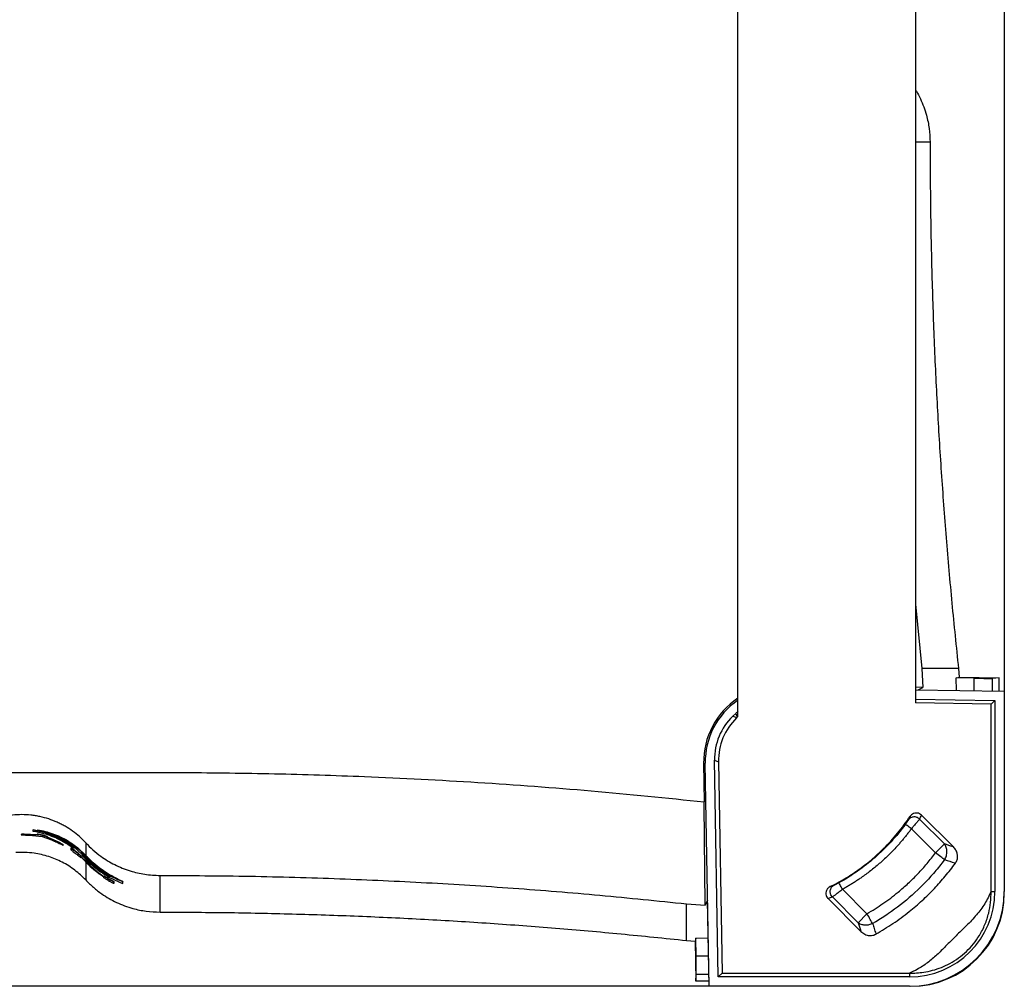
# Model space of a CAD drawing. Header units: millimetres. Extents: x 51 to 2966, y 67 to 3970.
# Tile 38 of 88: x 724 to 1251, y 2709 to 3227. Entities that reach past the tile are written whole.
import ezdxf

# ---------------------------------------------------------------- set-up
doc = ezdxf.new("R2010")
doc.units = ezdxf.units.MM

msp = doc.modelspace()

# ---------------------------------------------------------------- linework, layer by layer
at = {"color": 7, "linetype": 'Continuous', "lineweight": 25}
for p, q in [((1203.72, 3757.28), (1203.72, 2860.78)), ((1251.3, 3751.03), (1251.3, 2867.03)), ((1108.72, 2853.43), (1108.72, 3250.56)), ((1203.72, 2913.6), (1207.14, 2879.19)), ((1207.14, 2879.19), (1207.77, 2869.11)), ((1226.78, 2879.19), (1207.14, 2879.19)), ((1226.78, 2879.19), (1227.2, 2874.57)), ((1225.75, 2867.47), (1225.54, 2874.17)), ((1235.09, 2874.01), (1225.54, 2874.17)), ((1227.2, 2874.57), (1248.49, 2874.2)), ((1248.49, 2874.2), (1245.06, 2873.91)), ((1248.49, 2867.08), (1248.49, 2874.2)), ((1207.77, 2869.11), (1203.72, 2869.15)), ((1203.72, 2867.86), (1251.3, 2867.03)), ((1205.14, 2867.83), (1207.77, 2869.11)), ((1203.72, 2862.86), (1246.3, 2862.11)), ((1244.22, 2860.07), (1246.3, 2862.11)), ((1246.3, 2862.11), (1246.3, 2759.83)), ((1251.3, 2867.03), (1251.3, 2759.83)), ((1244.22, 2860.07), (1203.72, 2860.78)), ((1244.22, 2759.83), (1244.22, 2860.07)), ((1105.93, 2853.63), (1107.53, 2855.18)), ((1108.03, 2852.76), (1105.93, 2853.63)), ((1107.53, 2855.18), (1108.36, 2853.08)), ((1108.36, 2853.08), (1108.03, 2852.76)), ((1090.35, 2828.4), (1090.71, 2807.8)), ((1093.3, 2709.03), (1091.22, 2828.42)), ((1096.19, 2830.1), (1098.28, 2829.23)), ((1098.21, 2714.03), (1096.19, 2830.1)), ((1098.28, 2829.23), (1100.26, 2716.11)), ((1090.72, 2806.15), (1090.71, 2807.8)), ((1091.22, 2752.56), (1090.72, 2806.15)), ((1200.83, 2799.95), (1200.83, 2799.94)), ((1206.97, 2800.63), (1207.01, 2800.69)), ((1224.05, 2783.65), (1207.01, 2800.69)), ((1205.95, 2798.6), (1219.28, 2785.27)), ((725.05, 2790.37), (725.05, 2790.17)), ((733.62, 2790.13), (726.65, 2790.48)), ((726.65, 2790.48), (726.65, 2790.28)), ((733.62, 2789.93), (726.65, 2790.28)), ((731.08, 2789.85), (736.22, 2789.22)), ((731.45, 2793.04), (733.66, 2792.53)), ((731.45, 2793.04), (731.45, 2792.83)), ((731.45, 2791.96), (731.45, 2792.83)), ((731.45, 2792.83), (738.49, 2791.21)), ((733.62, 2790.44), (733.62, 2790.24)), ((733.62, 2790.24), (733.62, 2789.93)), ((733.8, 2792.81), (733.8, 2792.61)), ((740.83, 2790.59), (733.8, 2792.61)), ((736.22, 2789.22), (741.3, 2787.39)), ((736.33, 2789.99), (736.33, 2789.78)), ((738.49, 2791.21), (738.49, 2790.69)), ((739.02, 2789.14), (739.02, 2788.93)), ((739.02, 2788.62), (739.02, 2788.93)), ((745.83, 2785.79), (739.02, 2788.83)), ((745.83, 2785.57), (739.02, 2788.62)), ((1214.5, 2780.49), (1201.57, 2793.41)), ((745.83, 2785.79), (745.83, 2785.57)), ((746.97, 2787.24), (753.06, 2783.35)), ((747.46, 2784.83), (747.46, 2784.6)), ((751.63, 2783.12), (751.63, 2782.88)), ((753.06, 2783.35), (753.06, 2783.1)), ((753.06, 2783.1), (753.06, 2782.82)), ((753.53, 2783.43), (753.53, 2784.03)), ((755.41, 2783.12), (759.55, 2779.13)), ((755.41, 2783.12), (755.41, 2782.86)), ((759.55, 2785.9), (759.55, 2779.13)), ((1214.5, 2780.49), (1219.28, 2785.27)), ((1224.05, 2783.65), (1223.9, 2783.7)), ((751.63, 2782.88), (751.63, 2782.11)), ((754.36, 2781.25), (754.36, 2780.99)), ((755.41, 2782.86), (759.41, 2779)), ((759.41, 2777.96), (755.41, 2781.82)), ((757.04, 2778.86), (757.04, 2778.59)), ((757.04, 2778.27), (757.04, 2778.59)), ((759.55, 2776.06), (757.04, 2778.54)), ((759.41, 2775.92), (757.04, 2778.27)), ((757.04, 2777.82), (757.04, 2778.1)), ((759.41, 2778.72), (757.28, 2780.88)), ((757.28, 2780.88), (757.28, 2780.27)), ((757.28, 2780.54), (759.55, 2778.24)), ((757.28, 2780.27), (759.41, 2778.11)), ((757.75, 2779.43), (759.55, 2777.65)), ((757.75, 2779.43), (757.75, 2779.15)), ((757.75, 2779.15), (759.41, 2777.51)), ((757.75, 2778.87), (757.75, 2779.15)), ((759.41, 2777.23), (757.75, 2778.87)), ((759.41, 2779), (759.41, 2778.72)), ((759.41, 2778.11), (759.41, 2777.96)), ((759.41, 2777.51), (759.41, 2777.23)), ((759.41, 2775.92), (759.41, 2775.76)), ((1224.85, 2775.07), (1225.14, 2774.98)), ((769.28, 2768.19), (769.28, 2767.95)), ((769.28, 2767.63), (769.28, 2767.95)), ((769.28, 2767.19), (769.28, 2767.47)), ((769.98, 2769.76), (777.01, 2766.13)), ((772.33, 2768.45), (772.33, 2768.22)), ((772.33, 2768.22), (772.33, 2767.7)), ((779.36, 2765.01), (772.33, 2768.22)), ((799.34, 2748.76), (799.34, 2768.41)), ((772.01, 2766.63), (772.01, 2766.39)), ((774.69, 2765.06), (774.69, 2764.83)), ((774.69, 2764.83), (774.69, 2764.07)), ((777.01, 2766.35), (777.01, 2766.13)), ((779.36, 2765.23), (777.01, 2766.3)), ((779.36, 2765.23), (779.36, 2765.01)), ((779.36, 2764.14), (779.36, 2765.01)), ((1158.15, 2762.44), (1158.14, 2762.44)), ((1173.01, 2743.1), (1159.25, 2756.87)), ((1164.71, 2760.97), (1177.79, 2747.89)), ((1244.22, 2759.83), (1246.3, 2759.83)), ((1081.14, 2733.55), (1081.14, 2753.19)), ((1081.14, 2753.19), (1091.22, 2752.56)), ((1092.5, 2755.19), (1091.22, 2752.56)), ((1093.3, 2709.03), (1092.5, 2755.19)), ((1157, 2756.06), (1156.93, 2756.03)), ((1156.93, 2756.03), (1174.52, 2738.44)), ((1173.01, 2743.1), (1177.79, 2747.89)), ((1174.48, 2738.59), (1174.52, 2738.44)), ((1182.51, 2737.28), (1182.59, 2737)), ((1081.14, 2733.55), (1085.76, 2733.13)), ((1085.76, 2733.13), (1086.14, 2711.84)), ((1092.86, 2734.59), (1086.16, 2734.79)), ((1086.32, 2725.24), (1086.16, 2734.79)), ((1086.14, 2711.84), (1086.42, 2715.27)), ((1100.26, 2716.11), (1098.21, 2714.03)), ((1100.26, 2716.11), (1200.5, 2716.11)), ((1200.5, 2716.11), (1200.5, 2714.03)), ((1093.25, 2711.84), (1086.14, 2711.84)), ((1200.5, 2714.03), (1098.21, 2714.03)), ((1093.3, 2709.03), (209.3, 2709.03)), ((1200.5, 2709.03), (1093.3, 2709.03))]:
    msp.add_line(p, q, dxfattribs=at)
at = {"color": 8, "linetype": 'Continuous', "lineweight": 25}
for p, q in [((1211.57, 3161), (1203.72, 3161)), ((1235.09, 2867.31), (1235.09, 2874.01)), ((1245.06, 2867.14), (1245.06, 2873.91)), ((1090.35, 2828.4), (1091.22, 2828.42)), ((759.55, 2778.58), (759.55, 2778.24)), ((759.55, 2777.09), (759.55, 2776.06)), ((759.55, 2775.62), (759.55, 2765.96)), ((1093.02, 2725.24), (1086.32, 2725.24)), ((1093.19, 2715.27), (1086.42, 2715.27))]:
    msp.add_line(p, q, dxfattribs=at)
at = {"color": 7, "linetype": 'Continuous', "lineweight": 25, "flags": 128}
for points in [[(1225.54, 2874.17), (1226.37, 2874.37), (1227.2, 2874.57)], [(1201.57, 2793.41), (1200.96, 2793.86), (1200.36, 2794.3), (1199.81, 2794.7), (1199.33, 2795.05), (1198.93, 2795.35), (1198.62, 2795.57), (1198.43, 2795.72), (1198.34, 2795.78)], [(1219.35, 2776.86), (1218.94, 2777.16), (1218.46, 2777.52), (1217.91, 2777.94), (1217.3, 2778.39), (1216.64, 2778.88), (1215.95, 2779.4), (1215.23, 2779.94), (1214.5, 2780.49)], [(1164.71, 2760.97), (1164.34, 2761.64), (1163.98, 2762.28), (1163.66, 2762.87), (1163.37, 2763.4), (1163.13, 2763.84), (1162.94, 2764.17), (1162.82, 2764.38), (1162.78, 2764.47)], [(1180.83, 2742.64), (1180.57, 2743.08), (1180.27, 2743.6), (1179.92, 2744.2), (1179.54, 2744.85), (1179.13, 2745.57), (1178.7, 2746.32), (1178.25, 2747.09), (1177.79, 2747.89)], [(1086.16, 2734.79), (1085.96, 2733.97), (1085.76, 2733.13)]]:
    msp.add_lwpolyline(points, dxfattribs=at)
at = {"color": 7, "linetype": 'Continuous', "lineweight": 25}
for centre, radius, start, end in [((1131.21, 2829.12), 40.87, 123.3881, 181), ((1131.21, 2829.12), 40, 124.2157, 181), ((1200.5, 2759.83), 45.8, 270, 0), ((1200.5, 2759.83), 50.8, 270, 0), ((1201.3, 2759.03), 50, 270, 0)]:
    msp.add_arc(centre, radius, start, end, dxfattribs=at)
for centre, major_axis, ratio, start_param, end_param in [((1235.09, 2874.09), (10, -0.17), 0.008726, 4.712541, 6.196071), ((1128.24, 2830.61), (-29.63, 12.27), 0.997783, 5.87392, 6.692451), ((1130.34, 2829.74), (-29.63, 12.27), 0.997783, 5.87392, 6.692451), ((1129.77, 2832.08), (-11.76, 29.84), 0.997816, 0.341531, 0.392003), ((1130.59, 2829.99), (-11.76, 29.84), 0.997816, 0.376281, 0.392003), ((1086.24, 2725.24), (-0.17, 10), 0.008726, 3.228707, 4.712237)]:
    msp.add_ellipse(centre, major_axis=major_axis, ratio=ratio, start_param=start_param, end_param=end_param, dxfattribs=at)
for points, knots in [([(1203.72, 3189.13), (1203.9, 3188.85), (1204.9, 3187.3), (1206.42, 3184.24), (1208.24, 3179.98), (1209.92, 3174.7), (1211.28, 3168.37), (1211.47, 3163.47), (1211.57, 3161)], [0, 0, 0, 0, 0.033957, 0.1874408, 0.3453807, 0.5033231, 0.7494051, 1, 1, 1, 1]), ([(1211.57, 3161), (1211.61, 3149.19), (1211.71, 3125.57), (1212.45, 3090.16), (1213.64, 3054.75), (1215.32, 3019.46), (1217.46, 2984.28), (1220.08, 2949.22), (1223.13, 2914.18), (1225.56, 2890.85), (1226.78, 2879.19)], [0, 0, 0, 0, 0.125444, 0.25091, 0.376354, 0.50182, 0.62632, 0.75082, 0.87541, 1, 1, 1, 1]), ([(651.3, 2823.54), (672.93, 2823.53), (710.6, 2823.52), (764.31, 2823.58), (812.46, 2823.61), (860.6, 2823.01), (912.96, 2821.36), (969.49, 2818.42), (1030.18, 2813.98), (1070.53, 2809.86), (1090.71, 2807.8)], [0, 0, 0, 0, 0.147447, 0.256863, 0.366278, 0.475715, 0.585152, 0.723428, 0.861723, 1, 1, 1, 1]), ([(759.55, 2785.9), (758.49, 2787.04), (757.38, 2788.13), (755.04, 2790.2), (753.82, 2791.18), (751.27, 2793.03), (749.94, 2793.89), (747.86, 2795.09), (747.15, 2795.48), (745.72, 2796.21), (745, 2796.56), (742.8, 2797.54), (741.3, 2798.12), (738.25, 2799.13), (736.68, 2799.55), (734.29, 2800.07), (733.48, 2800.22), (731.86, 2800.48), (731.04, 2800.59), (728.6, 2800.85), (726.97, 2800.94), (723.72, 2800.94), (722.09, 2800.86), (718.83, 2800.51), (717.19, 2800.25), (713.98, 2799.56), (712.41, 2799.13), (709.34, 2798.13), (707.84, 2797.55), (704.92, 2796.24), (703.49, 2795.51), (700.71, 2793.9), (699.37, 2793.03), (696.81, 2791.18), (695.59, 2790.2), (693.26, 2788.13), (692.15, 2787.04), (691.09, 2785.9)], [0, 0, 0, 0, 0.0625, 0.0625, 0.125, 0.125, 0.1875, 0.1875, 0.21875, 0.21875, 0.25, 0.25, 0.3125, 0.3125, 0.375, 0.375, 0.40625, 0.40625, 0.4375, 0.4375, 0.5, 0.5, 0.5625, 0.5625, 0.625, 0.625, 0.6875, 0.6875, 0.75, 0.75, 0.8125, 0.8125, 0.875, 0.875, 0.9375, 0.9375, 1, 1, 1, 1]), ([(1158.14, 2762.44), (1160.71, 2763.78), (1165.85, 2766.47), (1173.19, 2771.3), (1180.21, 2776.71), (1187.32, 2783.21), (1194.39, 2790.86), (1198.68, 2796.91), (1200.83, 2799.95)], [0, 0, 0, 0, 0.151299, 0.3026, 0.457885, 0.613171, 0.805589, 1, 1, 1, 1]), ([(1205.95, 2798.6), (1205.53, 2799), (1205.03, 2799.31), (1203.94, 2799.7), (1203.36, 2799.78), (1202.22, 2799.69), (1201.66, 2799.53), (1200.68, 2798.98), (1200.25, 2798.6), (1199.93, 2798.14)], [0, 0, 0, 0, 0.25, 0.25, 0.5, 0.5, 0.75, 0.75, 1, 1, 1, 1]), ([(1207.01, 2800.69), (1206.67, 2800.96), (1206, 2801.52), (1204.71, 2801.87), (1203.38, 2801.8), (1202.12, 2801.29), (1201.29, 2800.59), (1200.93, 2800.08), (1200.83, 2799.95)], [0, 0, 0, 0, 0.180453, 0.366338, 0.549311, 0.736673, 0.931074, 1, 1, 1, 1]), ([(1198.34, 2795.78), (1195.97, 2792.54), (1193.42, 2789.42), (1187.99, 2783.49), (1185.12, 2780.68), (1179.11, 2775.42), (1175.98, 2772.96), (1169.51, 2768.42), (1166.18, 2766.34), (1162.78, 2764.47)], [0, 0, 0, 0, 0.25, 0.25, 0.5, 0.5, 0.75, 0.75, 1, 1, 1, 1]), ([(1199.93, 2798.14), (1199.92, 2798.13), (1199.91, 2798.1), (1199.88, 2798.05), (1199.85, 2798), (1199.82, 2797.94), (1199.78, 2797.87), (1199.7, 2797.75), (1199.58, 2797.56), (1199.38, 2797.26), (1199.16, 2796.92), (1198.93, 2796.59), (1198.72, 2796.3), (1198.54, 2796.04), (1198.41, 2795.86), (1198.34, 2795.78)], [0, 0, 0, 0, 0.0419445, 0.0836372, 0.1251954, 0.1667374, 0.2083819, 0.2502465, 0.3751779, 0.4997467, 0.6247116, 0.7496279, 0.8335836, 0.9166843, 1, 1, 1, 1]), ([(1205.95, 2798.6), (1205.78, 2798.38), (1205.43, 2797.94), (1204.33, 2796.62), (1203, 2795.06), (1202.03, 2793.94), (1201.57, 2793.41)], [0, 0, 0, 0, 0.25751, 0.513872, 0.772643, 1, 1, 1, 1]), ([(726.65, 2790.48), (726.46, 2790.47), (726.1, 2790.46), (725.54, 2790.44), (725.1, 2790.4), (725.07, 2790.38), (725.05, 2790.37)], [0, 0, 0, 0, 0.25119, 0.502432, 0.841338, 1, 1, 1, 1]), ([(726.65, 2790.28), (726.46, 2790.27), (726.1, 2790.26), (725.54, 2790.23), (725.1, 2790.2), (725.07, 2790.18), (725.05, 2790.17)], [0, 0, 0, 0, 0.25119, 0.502432, 0.841339, 1, 1, 1, 1]), ([(725.05, 2790.17), (725.09, 2790.16), (725.16, 2790.14), (725.68, 2790.12), (726.34, 2790.09), (727, 2790.06), (727.42, 2790.04), (727.54, 2790.04)], [0, 0, 0, 0, 0.242151, 0.459198, 0.667859, 0.901592, 1, 1, 1, 1]), ([(727.54, 2790.04), (727.89, 2790.02), (728.58, 2789.99), (729.55, 2789.93), (730.29, 2789.9), (730.81, 2789.87), (731.08, 2789.85)], [0, 0, 0, 0, 0.204413, 0.394572, 0.694396, 1, 1, 1, 1]), ([(753.06, 2782.82), (751.85, 2783.69), (749.43, 2785.42), (745.52, 2787.57), (741.45, 2789.37), (736.76, 2790.96), (733.38, 2791.6), (731.45, 2791.96)], [0, 0, 0, 0, 0.184193, 0.368402, 0.558097, 0.747805, 1, 1, 1, 1]), ([(736.33, 2789.99), (735.97, 2790.07), (735.33, 2790.22), (734.54, 2790.36), (733.95, 2790.45), (733.66, 2790.47), (733.63, 2790.45), (733.62, 2790.44)], [0, 0, 0, 0, 0.220075, 0.393835, 0.567462, 0.794067, 1, 1, 1, 1]), ([(736.33, 2789.78), (735.97, 2789.87), (735.33, 2790.02), (734.54, 2790.16), (733.95, 2790.25), (733.66, 2790.27), (733.63, 2790.25), (733.62, 2790.24)], [0, 0, 0, 0, 0.220056, 0.393811, 0.567427, 0.793933, 1, 1, 1, 1]), ([(733.8, 2792.81), (735.17, 2792.55), (737.9, 2792.03), (741.95, 2790.77), (745.94, 2789.13), (750.54, 2786.75), (753.57, 2784.49), (755.41, 2783.12)], [0, 0, 0, 0, 0.177612, 0.355218, 0.537749, 0.720266, 1, 1, 1, 1]), ([(733.8, 2792.61), (735.16, 2792.35), (737.88, 2791.83), (741.92, 2790.57), (745.88, 2788.93), (750.5, 2786.54), (753.55, 2784.25), (755.41, 2782.86)], [0, 0, 0, 0, 0.176654, 0.353303, 0.534849, 0.716383, 1, 1, 1, 1]), ([(739.02, 2789.14), (739, 2789.16), (738.95, 2789.2), (738.48, 2789.38), (737.86, 2789.58), (737.11, 2789.8), (736.58, 2789.93), (736.33, 2789.99)], [0, 0, 0, 0, 0.320792, 0.499022, 0.678127, 0.845943, 1, 1, 1, 1]), ([(739.02, 2788.93), (739, 2788.95), (738.95, 2789), (738.48, 2789.17), (737.86, 2789.37), (737.11, 2789.59), (736.58, 2789.72), (736.33, 2789.78)], [0, 0, 0, 0, 0.32077, 0.498986, 0.67808, 0.845917, 1, 1, 1, 1]), ([(738.49, 2790.9), (739.79, 2790.51), (742.39, 2789.73), (746.22, 2788.1), (749.97, 2786.13), (752.34, 2784.5), (753.53, 2783.68)], [0, 0, 0, 0, 0.246593, 0.493169, 0.746597, 1, 1, 1, 1]), ([(738.49, 2790.69), (739.79, 2790.3), (742.4, 2789.52), (746.22, 2787.87), (749.97, 2785.9), (752.34, 2784.25), (753.53, 2783.43)], [0, 0, 0, 0, 0.246553, 0.4930867, 0.7465564, 1, 1, 1, 1]), ([(755.41, 2781.82), (754.27, 2782.7), (751.99, 2784.47), (748.29, 2786.67), (744.42, 2788.57), (741.71, 2789.52), (740.36, 2789.99)], [0, 0, 0, 0, 0.246121, 0.492268, 0.746125, 1, 1, 1, 1]), ([(740.36, 2789.99), (742.56, 2789.1), (747, 2787.32), (751.03, 2784.52), (753.06, 2783.1)], [0, 0, 0, 0, 0.495235, 1, 1, 1, 1]), ([(753.53, 2784.03), (751.54, 2785.38), (747.51, 2788.09), (743.07, 2789.75), (740.83, 2790.59)], [0, 0, 0, 0, 0.4947075, 1, 1, 1, 1]), ([(1201.57, 2793.41), (1201.37, 2793.14), (1200.96, 2792.58), (1200.34, 2791.76), (1199.71, 2790.94), (1199.07, 2790.13), (1198.43, 2789.32), (1197.78, 2788.52), (1197.13, 2787.73), (1196.46, 2786.94), (1195.79, 2786.15), (1195.11, 2785.38), (1194.43, 2784.61), (1192.59, 2782.58), (1189.5, 2779.38), (1184.99, 2775.18), (1180.25, 2771.23), (1176.39, 2768.35), (1173.56, 2766.39), (1171.83, 2765.24), (1170.08, 2764.12), (1168.31, 2763.04), (1166.52, 2761.98), (1165.31, 2761.31), (1164.71, 2760.97)], [0, 0, 0, 0, 0.0208609, 0.0417127, 0.062557, 0.0833956, 0.1042301, 0.1250623, 0.145894, 0.1667267, 0.1875622, 0.2084023, 0.2292486, 0.2501028, 0.3743288, 0.4985453, 0.6234152, 0.7482851, 0.7902586, 0.8322051, 0.8741385, 0.9160728, 0.958022, 1, 1, 1, 1]), ([(741.3, 2787.39), (741.72, 2787.21), (742.36, 2786.94), (743.26, 2786.53), (744.13, 2786.15), (744.62, 2785.92), (744.86, 2785.82)], [0, 0, 0, 0, 0.456401, 0.695272, 0.857617, 1, 1, 1, 1]), ([(744.86, 2785.82), (745.23, 2785.64), (745.9, 2785.33), (746.74, 2784.93), (747.26, 2784.67), (747.44, 2784.6), (747.46, 2784.6), (747.46, 2784.6)], [0, 0, 0, 0, 0.298737, 0.532906, 0.767769, 0.928577, 1, 1, 1, 1]), ([(747.46, 2784.83), (747.41, 2784.87), (747.28, 2784.97), (746.6, 2785.37), (746.09, 2785.65), (745.83, 2785.79)], [0, 0, 0, 0, 0.248345, 0.621639, 1, 1, 1, 1]), ([(747.46, 2784.6), (747.41, 2784.64), (747.28, 2784.74), (746.6, 2785.14), (746.09, 2785.43), (745.83, 2785.57)], [0, 0, 0, 0, 0.248284, 0.621612, 1, 1, 1, 1]), ([(754.36, 2781.25), (753.99, 2781.54), (753.35, 2782.03), (752.56, 2782.58), (752.04, 2782.92), (751.69, 2783.12), (751.65, 2783.12), (751.63, 2783.12)], [0, 0, 0, 0, 0.257586, 0.441551, 0.595482, 0.749313, 1, 1, 1, 1]), ([(759.55, 2785.9), (760.81, 2784.61), (763.34, 2782.02), (767.34, 2778.86), (771.27, 2776.24), (775.09, 2774.12), (779.14, 2772.28), (784.46, 2770.38), (789.87, 2769.14), (795.23, 2768.5), (797.97, 2768.44), (799.34, 2768.41)], [0, 0, 0, 0, 0.124672, 0.250588, 0.347773, 0.444954, 0.545027, 0.645096, 0.820064, 0.910033, 1, 1, 1, 1]), ([(1219.35, 2776.86), (1219.76, 2777.5), (1220.07, 2778.21), (1220.5, 2779.69), (1220.6, 2780.46), (1220.59, 2781.97), (1220.47, 2782.71), (1220.02, 2784.09), (1219.69, 2784.72), (1219.28, 2785.27)], [0, 0, 0, 0, 0.25, 0.25, 0.5, 0.5, 0.75, 0.75, 1, 1, 1, 1]), ([(1225.14, 2774.98), (1225.49, 2775.57), (1226.18, 2776.75), (1226.39, 2778.85), (1225.95, 2780.93), (1225.07, 2782.55), (1224.3, 2783.37), (1224.05, 2783.65)], [0, 0, 0, 0, 0.214534, 0.42911, 0.645624, 0.880107, 1, 1, 1, 1]), ([(759.55, 2765.96), (757.68, 2767.77), (753.87, 2771.45), (747.12, 2775.63), (739.76, 2778.73), (732.99, 2780.27), (727.06, 2780.84), (723.79, 2780.72), (722.14, 2780.66)], [0, 0, 0, 0, 0.188151, 0.381763, 0.569917, 0.763536, 0.881122, 1, 1, 1, 1]), ([(754.36, 2780.99), (753.99, 2781.28), (753.35, 2781.78), (752.56, 2782.33), (752.04, 2782.68), (751.69, 2782.88), (751.65, 2782.88), (751.63, 2782.88)], [0, 0, 0, 0, 0.258045, 0.442122, 0.595911, 0.749612, 1, 1, 1, 1]), ([(751.63, 2782.11), (751.67, 2782.07), (751.72, 2782), (752.3, 2781.57), (752.98, 2781.06), (753.7, 2780.51), (754.19, 2780.12), (754.36, 2779.99)], [0, 0, 0, 0, 0.323566, 0.492467, 0.660951, 0.881597, 1, 1, 1, 1]), ([(757.04, 2778.86), (757.01, 2778.9), (756.97, 2778.97), (756.52, 2779.41), (755.88, 2779.99), (755.13, 2780.64), (754.58, 2781.08), (754.36, 2781.25)], [0, 0, 0, 0, 0.26983, 0.444968, 0.620249, 0.852083, 1, 1, 1, 1]), ([(757.04, 2778.59), (757.01, 2778.63), (756.97, 2778.7), (756.52, 2779.14), (755.89, 2779.73), (755.13, 2780.38), (754.58, 2780.82), (754.36, 2780.99)], [0, 0, 0, 0, 0.26942, 0.444392, 0.619495, 0.852028, 1, 1, 1, 1]), ([(754.36, 2779.99), (754.74, 2779.68), (755.4, 2779.16), (756.17, 2778.5), (756.67, 2778.08), (756.99, 2777.83), (757.02, 2777.82), (757.04, 2777.82)], [0, 0, 0, 0, 0.261141, 0.452109, 0.611872, 0.771399, 1, 1, 1, 1]), ([(777.01, 2766.13), (775.44, 2766.92), (772.28, 2768.49), (767.76, 2771.48), (763.4, 2774.92), (760.74, 2777.64), (759.41, 2779)], [0, 0, 0, 0, 0.2457979, 0.4915755, 0.7458034, 1, 1, 1, 1]), ([(759.41, 2778.72), (761.04, 2777.05), (764.34, 2773.7), (768.09, 2771.08), (769.98, 2769.76)], [0, 0, 0, 0, 0.496393, 1, 1, 1, 1]), ([(772.33, 2767.7), (770.05, 2769.17), (766.6, 2771.38), (762.38, 2775.03), (760.4, 2777.08), (759.41, 2778.11)], [0, 0, 0, 0, 0.494891, 0.747455, 1, 1, 1, 1]), ([(777.01, 2766.35), (775.45, 2767.14), (772.32, 2768.7), (767.83, 2771.67), (763.51, 2775.09), (760.87, 2777.78), (759.55, 2779.13)], [0, 0, 0, 0, 0.24583, 0.491642, 0.745837, 1, 1, 1, 1]), ([(772.33, 2767.93), (770.06, 2769.38), (765.49, 2772.29), (761.54, 2776.25), (759.55, 2778.24)], [0, 0, 0, 0, 0.4951249, 1, 1, 1, 1]), ([(1177.79, 2747.89), (1180.67, 2749.64), (1186.46, 2753.17), (1193.76, 2758.77), (1199.94, 2764.18), (1205.11, 2769.28), (1210, 2774.7), (1213, 2778.56), (1214.5, 2780.49)], [0, 0, 0, 0, 0.204836, 0.411095, 0.557273, 0.703451, 0.851725, 1, 1, 1, 1]), ([(770.45, 2768.7), (768.5, 2769.96), (764.58, 2772.48), (761.14, 2775.83), (759.41, 2777.51)], [0, 0, 0, 0, 0.4959834, 1, 1, 1, 1]), ([(759.41, 2777.23), (760.85, 2775.72), (762.36, 2774.33), (765.48, 2771.75), (767.09, 2770.56), (770.43, 2768.39), (772.14, 2767.4), (775.68, 2765.62), (777.51, 2764.83), (779.36, 2764.14)], [0, 0, 0, 0, 0.25, 0.25, 0.5, 0.5, 0.75, 0.75, 1, 1, 1, 1]), ([(759.41, 2775.92), (760.92, 2774.4), (763.97, 2771.35), (767.5, 2768.88), (769.28, 2767.63)], [0, 0, 0, 0, 0.496519, 1, 1, 1, 1]), ([(769.28, 2767.47), (767.53, 2768.69), (763.99, 2771.17), (760.94, 2774.22), (759.41, 2775.76)], [0, 0, 0, 0, 0.496515, 1, 1, 1, 1]), ([(759.55, 2776.06), (761.04, 2774.56), (764.05, 2771.55), (767.53, 2769.1), (769.28, 2767.87)], [0, 0, 0, 0, 0.496591, 1, 1, 1, 1]), ([(1219.35, 2776.86), (1219.09, 2776.51), (1217.19, 2774), (1215.19, 2771.55), (1209.83, 2765.38), (1205.99, 2761.5), (1197.89, 2754.29), (1193.64, 2750.96), (1187.02, 2746.42), (1184.23, 2744.63), (1181.39, 2742.96), (1180.83, 2742.64)], [0.0701224, 0.0701224, 0.0701224, 0.0701224, 0.0914222, 0.2261562, 0.2261562, 0.4956242, 0.4956242, 0.7650922, 0.7650922, 0.8998262, 0.9328997, 0.9328997, 0.9328997, 0.9328997]), ([(1182.59, 2737), (1185.66, 2738.83), (1191.82, 2742.49), (1200.02, 2748.59), (1207.4, 2754.9), (1213.85, 2761.26), (1219.82, 2767.93), (1223.36, 2772.63), (1225.14, 2774.98)], [0, 0, 0, 0, 0.1863205, 0.3738424, 0.5330381, 0.6929828, 0.8461577, 1, 1, 1, 1]), ([(769.28, 2768.19), (769.32, 2768.19), (769.37, 2768.19), (769.9, 2767.88), (770.52, 2767.5), (771.25, 2767.07), (771.77, 2766.77), (772.01, 2766.63)], [0, 0, 0, 0, 0.3198387, 0.4885016, 0.6570224, 0.8382531, 1, 1, 1, 1]), ([(769.28, 2767.95), (769.32, 2767.95), (769.37, 2767.95), (769.9, 2767.64), (770.52, 2767.27), (771.25, 2766.84), (771.77, 2766.54), (772.01, 2766.39)], [0, 0, 0, 0, 0.320025, 0.488792, 0.657424, 0.838584, 1, 1, 1, 1]), ([(772.01, 2765.39), (771.68, 2765.58), (771.06, 2765.95), (770.24, 2766.47), (769.66, 2766.87), (769.33, 2767.12), (769.3, 2767.16), (769.28, 2767.19)], [0, 0, 0, 0, 0.214242, 0.403861, 0.594187, 0.771159, 1, 1, 1, 1]), ([(799.34, 2768.41), (815.38, 2768.33), (847.48, 2768.16), (895.06, 2766.79), (942.05, 2764.66), (988.46, 2761.7), (1034.84, 2757.97), (1065.71, 2754.78), (1081.14, 2753.19)], [0, 0, 0, 0, 0.170501, 0.34106, 0.505665, 0.670322, 0.835135, 1, 1, 1, 1]), ([(759.55, 2765.96), (760.89, 2764.62), (763.59, 2761.92), (767.84, 2758.67), (772.01, 2756.02), (776.08, 2753.89), (780.35, 2752.1), (785.63, 2750.41), (791.97, 2749.05), (796.86, 2748.86), (799.34, 2748.76)], [0, 0, 0, 0, 0.1277577, 0.2569272, 0.3587995, 0.4606727, 0.5655036, 0.6703362, 0.8336704, 1, 1, 1, 1]), ([(772.01, 2766.63), (772.35, 2766.43), (772.95, 2766.09), (773.73, 2765.65), (774.3, 2765.33), (774.64, 2765.12), (774.67, 2765.08), (774.69, 2765.06)], [0, 0, 0, 0, 0.222209, 0.393677, 0.565585, 0.76911, 1, 1, 1, 1]), ([(772.01, 2766.39), (772.35, 2766.2), (772.95, 2765.86), (773.73, 2765.43), (774.3, 2765.1), (774.64, 2764.9), (774.67, 2764.86), (774.69, 2764.83)], [0, 0, 0, 0, 0.222328, 0.393697, 0.565498, 0.769244, 1, 1, 1, 1]), ([(774.69, 2764.07), (774.68, 2764.06), (774.68, 2764.06), (774.64, 2764.06), (774.61, 2764.07), (774.52, 2764.1), (774.46, 2764.13), (774.3, 2764.19), (774.19, 2764.24), (773.94, 2764.36), (773.8, 2764.43), (773.49, 2764.59), (773.31, 2764.68), (772.96, 2764.86), (772.77, 2764.96), (772.39, 2765.17), (772.2, 2765.28), (772.01, 2765.39)], [0, 0, 0, 0, 0.125, 0.125, 0.25, 0.25, 0.375, 0.375, 0.5, 0.5, 0.625, 0.625, 0.75, 0.75, 0.875, 0.875, 1, 1, 1, 1]), ([(1158.14, 2762.44), (1157.74, 2762.19), (1156.91, 2761.68), (1156.09, 2760.46), (1155.73, 2759.08), (1155.87, 2757.72), (1156.34, 2756.69), (1156.78, 2756.2), (1156.93, 2756.03)], [0, 0, 0, 0, 0.1869205, 0.3795217, 0.5635805, 0.7401575, 0.9114722, 1, 1, 1, 1]), ([(1159.25, 2756.87), (1159.07, 2757.06), (1158.72, 2757.5), (1158.32, 2758.33), (1158.1, 2759.29), (1158.12, 2760.29), (1158.38, 2761.25), (1158.85, 2762.08), (1159.46, 2762.73), (1159.92, 2763.03), (1160.14, 2763.15)], [0.0000001, 0.0000001, 0.0000001, 0.0000001, 0.1249996, 0.2499996, 0.3749996, 0.4999996, 0.6249996, 0.7499996, 0.8749996, 0.9999996, 0.9999996, 0.9999996, 0.9999996]), ([(1160.14, 2763.15), (1159.81, 2763.03), (1159.15, 2762.79), (1158.48, 2762.55), (1158.15, 2762.44)], [0, 0, 0, 0, 0.5085305, 1, 1, 1, 1]), ([(1162.78, 2764.47), (1162.73, 2764.44), (1162.63, 2764.39), (1162.49, 2764.31), (1162.34, 2764.23), (1162.2, 2764.15), (1162.06, 2764.08), (1161.83, 2763.96), (1161.51, 2763.79), (1161.14, 2763.61), (1160.8, 2763.44), (1160.55, 2763.32), (1160.37, 2763.24), (1160.24, 2763.18), (1160.17, 2763.16), (1160.14, 2763.15)], [0, 0, 0, 0, 0.041792, 0.083385, 0.1249, 0.166464, 0.208198, 0.250226, 0.37481, 0.499375, 0.624132, 0.749205, 0.833359, 0.91662, 1, 1, 1, 1]), ([(1159.25, 2756.87), (1158.88, 2756.73), (1158.13, 2756.46), (1157.38, 2756.19), (1157, 2756.06)], [0, 0, 0, 0, 0.501113, 1, 1, 1, 1]), ([(1164.71, 2760.97), (1164.06, 2760.46), (1162.75, 2759.45), (1161.01, 2758.14), (1159.8, 2757.25), (1159.41, 2756.98), (1159.25, 2756.87)], [0, 0, 0, 0, 0.268649, 0.538195, 0.807864, 1, 1, 1, 1]), ([(1200.5, 2716.11), (1201.78, 2716.11), (1204.33, 2716.11), (1208.48, 2716.57), (1212.94, 2717.5), (1217.63, 2719.07), (1222.29, 2721.24), (1226.81, 2724.09), (1231.09, 2727.62), (1234.87, 2731.72), (1238.28, 2736.55), (1241.09, 2742.09), (1243.04, 2748.04), (1244.14, 2753.99), (1244.2, 2757.87), (1244.22, 2759.83)], [0, 0, 0, 0, 0.057313, 0.114624, 0.186638, 0.258865, 0.330778, 0.407549, 0.484242, 0.56121, 0.638251, 0.731956, 0.825766, 0.91216, 1, 1, 1, 1]), ([(1244.22, 2759.83), (1243.16, 2757.59), (1241.03, 2753.11), (1236.42, 2747.07), (1231.12, 2741.47), (1225.42, 2736.05), (1220.17, 2730.8), (1215.29, 2725.79), (1210.28, 2721.58), (1205.33, 2718.28), (1201.92, 2716.74), (1200.5, 2716.11)], [0, 0, 0, 0, 0.118201, 0.236558, 0.361728, 0.487096, 0.612434, 0.716953, 0.82154, 0.925562, 1, 1, 1, 1]), ([(799.34, 2748.76), (811.14, 2748.72), (834.76, 2748.62), (870.17, 2747.88), (905.58, 2746.69), (940.87, 2745.01), (976.05, 2742.87), (1011.11, 2740.26), (1046.15, 2737.2), (1069.48, 2734.77), (1081.14, 2733.55)], [0, 0, 0, 0, 0.125444, 0.25091, 0.376354, 0.50182, 0.62632, 0.75082, 0.87541, 1, 1, 1, 1]), ([(1180.83, 2742.64), (1180.23, 2742.33), (1179.57, 2742.09), (1178.17, 2741.79), (1177.44, 2741.73), (1176.01, 2741.81), (1175.31, 2741.96), (1174.05, 2742.42), (1173.49, 2742.74), (1173.01, 2743.1)], [0, 0, 0, 0, 0.25, 0.25, 0.5, 0.5, 0.75, 0.75, 1, 1, 1, 1]), ([(1180.83, 2742.64), (1181.1, 2741.75), (1181.66, 2739.97), (1182.22, 2738.18), (1182.51, 2737.28)], [0, 0, 0, 0, 0.494907, 1, 1, 1, 1]), ([(1174.52, 2738.44), (1175.19, 2737.88), (1176.53, 2736.76), (1179.02, 2736.09), (1181.13, 2736.29), (1182.21, 2736.81), (1182.59, 2737)], [0, 0, 0, 0, 0.295282, 0.591929, 0.854158, 1, 1, 1, 1])]:
    msp.add_open_spline(points, degree=3, knots=knots, dxfattribs=at)
for points in [[(1200.83, 2799.94), (1200.54, 2799.34), (1200.24, 2798.74), (1199.93, 2798.14)], [(1205.95, 2798.6), (1206.3, 2799.27), (1206.64, 2799.94), (1206.97, 2800.63)], [(1223.9, 2783.7), (1222.36, 2784.22), (1220.82, 2784.74), (1219.28, 2785.27)], [(1219.35, 2776.86), (1221.19, 2776.26), (1223.02, 2775.67), (1224.85, 2775.07)], [(1173.01, 2743.1), (1173.5, 2741.6), (1173.99, 2740.09), (1174.48, 2738.59)]]:
    msp.add_open_spline(points, degree=3, dxfattribs=at)

doc.saveas('drawing.dxf')
